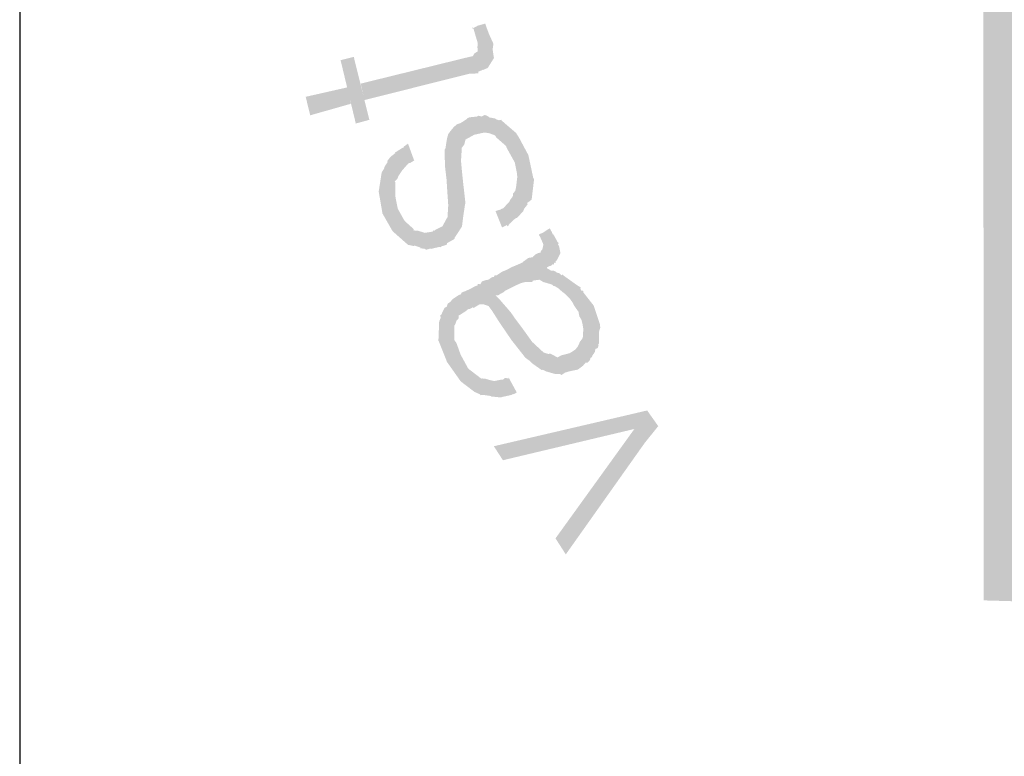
# Model space of a CAD drawing. Header units: metres. Extents: x 150884 to 151010, y 450410 to 450499.
# Tile 9 of 25: x 150965.4 to 150967.79, y 450416.92 to 450418.72. Entities that reach past the tile are written whole.
import ezdxf

# ---------------------------------------------------------------- set-up
doc = ezdxf.new("R2010")
doc.units = ezdxf.units.M
doc.header["$MEASUREMENT"] = 0
doc.layers.add('STEMPEL', color=7, linetype='Continuous', lineweight=0)

# ---------------------------------------------------------------- blocks, each defined once
blk = doc.blocks.new('241')
at = {"layer": 'STEMPEL', "linetype": 'Continuous', "lineweight": 13}
for color, points in [(3, [(-25.936, 2.9693), (-25.9853, 2.9707), (-25.986, 4.4147), (-26.1733, 4.416), (-26.5753, 5.0947), (-25.7807, 5.0947), (-25.686, 4.9327), (-25.048, 5.302), (-25.14, 5.464), (-24.7453, 6.1507), (-24.3513, 5.4707), (-24.448, 5.302), (-23.808, 4.9327), (-23.716, 5.0947), (-22.922, 5.096), (-23.322, 4.4147), (-23.51, 4.4147), (-23.51, 4.172), (-21.222, 4.172), (-21.2233, 4.122), (-23.5593, 4.122), (-23.5587, 4.464), (-23.3513, 4.464), (-23.01, 5.0453), (-23.688, 5.0453), (-23.792, 4.8647), (-24.5173, 5.2833), (-24.408, 5.4727), (-24.744, 6.0533), (-25.0833, 5.464), (-24.9793, 5.284), (-25.704, 4.8647), (-25.81, 5.0447), (-26.486, 5.0447), (-26.144, 4.464), (-25.9353, 4.4633)]), (7, [(-26.99, 3.782), (-26.996, 3.8087), (-26.8253, 3.8507), (-26.814, 3.8533), (-26.812, 3.8573), (-26.806, 3.8613), (-26.8067, 3.868), (-26.806, 3.874), (-26.8133, 3.8987), (-26.806, 3.9027), (-26.794, 3.906), (-26.7927, 3.902), (-26.788, 3.8893), (-26.7807, 3.8733), (-26.782, 3.864), (-26.78, 3.8507), (-26.78, 3.85), (-26.79, 3.834), (-26.7953, 3.832), (-26.796, 3.8307), (-26.7973, 3.8313), (-26.8053, 3.828), (-26.8053, 3.8253), (-26.82, 3.8247)]), (7, [(-26.99, 3.782), (-26.996, 3.8087), (-26.8253, 3.8507), (-26.814, 3.8533), (-26.812, 3.8573), (-26.806, 3.8613), (-26.8067, 3.868), (-26.806, 3.874), (-26.8133, 3.8987), (-26.806, 3.9027), (-26.794, 3.906), (-26.7927, 3.902), (-26.788, 3.8893), (-26.7807, 3.8733), (-26.782, 3.864), (-26.78, 3.8507), (-26.78, 3.85), (-26.79, 3.834), (-26.7953, 3.832), (-26.796, 3.8307), (-26.7973, 3.8313), (-26.8053, 3.828), (-26.8053, 3.8253), (-26.82, 3.8247)]), (7, [(-26.99, 3.782), (-26.996, 3.8087), (-26.8253, 3.8507), (-26.814, 3.8533), (-26.812, 3.8573), (-26.806, 3.8613), (-26.8067, 3.868), (-26.806, 3.874), (-26.8133, 3.8987), (-26.806, 3.9027), (-26.794, 3.906), (-26.7927, 3.902), (-26.788, 3.8893), (-26.7807, 3.8733), (-26.782, 3.864), (-26.78, 3.8507), (-26.78, 3.85), (-26.79, 3.834), (-26.7953, 3.832), (-26.796, 3.8307), (-26.7973, 3.8313), (-26.8053, 3.828), (-26.8053, 3.8253), (-26.82, 3.8247)]), (7, [(-26.806, 3.874), (-26.8124, 3.8954), (-26.8133, 3.898), (-26.816, 3.8987), (-26.8153, 3.8987), (-26.814, 3.9), (-26.8133, 3.8987), (-26.8124, 3.8954), (-26.8093, 3.8873)]), (7, [(-26.806, 3.874), (-26.8124, 3.8954), (-26.8133, 3.898), (-26.816, 3.8987), (-26.8153, 3.8987), (-26.814, 3.9), (-26.8133, 3.8987), (-26.8124, 3.8954), (-26.8093, 3.8873)]), (7, [(-26.806, 3.874), (-26.8124, 3.8954), (-26.8133, 3.898), (-26.816, 3.8987), (-26.8153, 3.8987), (-26.814, 3.9), (-26.8133, 3.8987), (-26.8124, 3.8954), (-26.8093, 3.8873)]), (7, [(-26.89, 3.5393), (-26.892, 3.5407), (-26.9, 3.542), (-26.8987, 3.5427), (-26.9087, 3.546), (-26.91, 3.5453), (-26.9133, 3.546), (-26.9193, 3.5473), (-26.9413, 3.5667), (-26.9447, 3.57), (-26.9607, 3.598), (-26.9667, 3.6327), (-26.9667, 3.6347), (-26.962, 3.6647), (-26.9587, 3.67), (-26.936, 3.606), (-26.926, 3.588), (-26.924, 3.5853), (-26.91, 3.5727), (-26.9107, 3.5707), (-26.9027, 3.57), (-26.892, 3.5667), (-26.8793, 3.5687), (-26.8773, 3.5713), (-26.876, 3.57), (-26.8753, 3.5713), (-26.8673, 3.5753), (-26.8633, 3.5773), (-26.8567, 3.59), (-26.8553, 3.5913), (-26.854, 3.6113), (-26.856, 3.6407), (-26.8567, 3.6527), (-26.8593, 3.6747), (-26.86, 3.702), (-26.8587, 3.7027), (-26.856, 3.72), (-26.854, 3.7267), (-26.8513, 3.7307), (-26.8453, 3.738), (-26.84, 3.7427), (-26.834, 3.7447), (-26.8227, 3.752), (-26.8233, 3.7527), (-26.822, 3.7527), (-26.82, 3.754), (-26.8073, 3.7553), (-26.8047, 3.7567), (-26.8, 3.7553), (-26.7947, 3.758), (-26.7887, 3.7553), (-26.788, 3.754), (-26.7773, 3.752), (-26.776, 3.7507), (-26.7604, 3.7077), (-26.76, 3.7073), (-26.7593, 3.7047), (-26.7604, 3.7077), (-26.776, 3.7213), (-26.778, 3.7247), (-26.7833, 3.7267), (-26.7867, 3.728), (-26.794, 3.7293), (-26.796, 3.7293), (-26.8107, 3.726), (-26.812, 3.726), (-26.8127, 3.7253), (-26.826, 3.718), (-26.828, 3.71), (-26.832, 3.7047), (-26.8333, 3.6833), (-26.832, 3.6687), (-26.83, 3.6493), (-26.826, 3.614), (-26.8267, 3.6133), (-26.83, 3.5913), (-26.8313, 3.58), (-26.832, 3.5767), (-26.8367, 3.5693), (-26.8433, 3.5593), (-26.844, 3.5567), (-26.856, 3.55), (-26.8567, 3.5473), (-26.8653, 3.5447), (-26.866, 3.544), (-26.8667, 3.5433), (-26.868, 3.544), (-26.882, 3.5407), (-26.8827, 3.5413)]), (7, [(-26.89, 3.5393), (-26.892, 3.5407), (-26.9, 3.542), (-26.8987, 3.5427), (-26.9087, 3.546), (-26.91, 3.5453), (-26.9133, 3.546), (-26.9193, 3.5473), (-26.9413, 3.5667), (-26.9447, 3.57), (-26.9607, 3.598), (-26.9667, 3.6327), (-26.9667, 3.6347), (-26.962, 3.6647), (-26.9587, 3.67), (-26.936, 3.606), (-26.926, 3.588), (-26.924, 3.5853), (-26.91, 3.5727), (-26.9107, 3.5707), (-26.9027, 3.57), (-26.892, 3.5667), (-26.8793, 3.5687), (-26.8773, 3.5713), (-26.876, 3.57), (-26.8753, 3.5713), (-26.8673, 3.5753), (-26.8633, 3.5773), (-26.8567, 3.59), (-26.8553, 3.5913), (-26.854, 3.6113), (-26.856, 3.6407), (-26.8567, 3.6527), (-26.8593, 3.6747), (-26.86, 3.702), (-26.8587, 3.7027), (-26.856, 3.72), (-26.854, 3.7267), (-26.8513, 3.7307), (-26.8453, 3.738), (-26.84, 3.7427), (-26.834, 3.7447), (-26.8227, 3.752), (-26.8233, 3.7527), (-26.822, 3.7527), (-26.82, 3.754), (-26.8073, 3.7553), (-26.8047, 3.7567), (-26.8, 3.7553), (-26.7947, 3.758), (-26.7887, 3.7553), (-26.788, 3.754), (-26.7773, 3.752), (-26.776, 3.7507), (-26.7604, 3.7077), (-26.76, 3.7073), (-26.7593, 3.7047), (-26.7604, 3.7077), (-26.776, 3.7213), (-26.778, 3.7247), (-26.7833, 3.7267), (-26.7867, 3.728), (-26.794, 3.7293), (-26.796, 3.7293), (-26.8107, 3.726), (-26.812, 3.726), (-26.8127, 3.7253), (-26.826, 3.718), (-26.828, 3.71), (-26.832, 3.7047), (-26.8333, 3.6833), (-26.832, 3.6687), (-26.83, 3.6493), (-26.826, 3.614), (-26.8267, 3.6133), (-26.83, 3.5913), (-26.8313, 3.58), (-26.832, 3.5767), (-26.8367, 3.5693), (-26.8433, 3.5593), (-26.844, 3.5567), (-26.856, 3.55), (-26.8567, 3.5473), (-26.8653, 3.5447), (-26.866, 3.544), (-26.8667, 3.5433), (-26.868, 3.544), (-26.882, 3.5407), (-26.8827, 3.5413)]), (7, [(-26.89, 3.5393), (-26.892, 3.5407), (-26.9, 3.542), (-26.8987, 3.5427), (-26.9087, 3.546), (-26.91, 3.5453), (-26.9133, 3.546), (-26.9193, 3.5473), (-26.9413, 3.5667), (-26.9447, 3.57), (-26.9607, 3.598), (-26.9667, 3.6327), (-26.9667, 3.6347), (-26.962, 3.6647), (-26.9587, 3.67), (-26.936, 3.606), (-26.926, 3.588), (-26.924, 3.5853), (-26.91, 3.5727), (-26.9107, 3.5707), (-26.9027, 3.57), (-26.892, 3.5667), (-26.8793, 3.5687), (-26.8773, 3.5713), (-26.876, 3.57), (-26.8753, 3.5713), (-26.8673, 3.5753), (-26.8633, 3.5773), (-26.8567, 3.59), (-26.8553, 3.5913), (-26.854, 3.6113), (-26.856, 3.6407), (-26.8567, 3.6527), (-26.8593, 3.6747), (-26.86, 3.702), (-26.8587, 3.7027), (-26.856, 3.72), (-26.854, 3.7267), (-26.8513, 3.7307), (-26.8453, 3.738), (-26.84, 3.7427), (-26.834, 3.7447), (-26.8227, 3.752), (-26.8233, 3.7527), (-26.822, 3.7527), (-26.82, 3.754), (-26.8073, 3.7553), (-26.8047, 3.7567), (-26.8, 3.7553), (-26.7947, 3.758), (-26.7887, 3.7553), (-26.788, 3.754), (-26.7773, 3.752), (-26.776, 3.7507), (-26.7604, 3.7077), (-26.76, 3.7073), (-26.7593, 3.7047), (-26.7604, 3.7077), (-26.776, 3.7213), (-26.778, 3.7247), (-26.7833, 3.7267), (-26.7867, 3.728), (-26.794, 3.7293), (-26.796, 3.7293), (-26.8107, 3.726), (-26.812, 3.726), (-26.8127, 3.7253), (-26.826, 3.718), (-26.828, 3.71), (-26.832, 3.7047), (-26.8333, 3.6833), (-26.832, 3.6687), (-26.83, 3.6493), (-26.826, 3.614), (-26.8267, 3.6133), (-26.83, 3.5913), (-26.8313, 3.58), (-26.832, 3.5767), (-26.8367, 3.5693), (-26.8433, 3.5593), (-26.844, 3.5567), (-26.856, 3.55), (-26.8567, 3.5473), (-26.8653, 3.5447), (-26.866, 3.544), (-26.8667, 3.5433), (-26.868, 3.544), (-26.882, 3.5407), (-26.8827, 3.5413)]), (7, [(-26.7667, 3.5753), (-26.7773, 3.602), (-26.7687, 3.6047), (-26.768, 3.6053), (-26.7647, 3.6067), (-26.7553, 3.6167), (-26.7533, 3.6207), (-26.75, 3.6247), (-26.7493, 3.626), (-26.7487, 3.6307), (-26.7453, 3.6347), (-26.744, 3.6407), (-26.742, 3.6573), (-26.7427, 3.664), (-26.746, 3.6807), (-26.772, 3.7493), (-26.768, 3.75), (-26.7673, 3.7487), (-26.744, 3.7287), (-26.7393, 3.7213), (-26.724, 3.6927), (-26.716, 3.6553), (-26.7147, 3.654), (-26.7187, 3.6207), (-26.722, 3.618), (-26.726, 3.6153), (-26.7253, 3.6127), (-26.7307, 3.606), (-26.7327, 3.6013), (-26.736, 3.598), (-26.7387, 3.5947), (-26.742, 3.5913), (-26.7453, 3.59), (-26.7547, 3.5813), (-26.7573, 3.5773), (-26.7593, 3.5793)]), (7, [(-26.7667, 3.5753), (-26.7773, 3.602), (-26.7687, 3.6047), (-26.768, 3.6053), (-26.7647, 3.6067), (-26.7553, 3.6167), (-26.7533, 3.6207), (-26.75, 3.6247), (-26.7493, 3.626), (-26.7487, 3.6307), (-26.7453, 3.6347), (-26.744, 3.6407), (-26.742, 3.6573), (-26.7427, 3.664), (-26.746, 3.6807), (-26.772, 3.7493), (-26.768, 3.75), (-26.7673, 3.7487), (-26.744, 3.7287), (-26.7393, 3.7213), (-26.724, 3.6927), (-26.716, 3.6553), (-26.7147, 3.654), (-26.7187, 3.6207), (-26.722, 3.618), (-26.726, 3.6153), (-26.7253, 3.6127), (-26.7307, 3.606), (-26.7327, 3.6013), (-26.736, 3.598), (-26.7387, 3.5947), (-26.742, 3.5913), (-26.7453, 3.59), (-26.7547, 3.5813), (-26.7573, 3.5773), (-26.7593, 3.5793)]), (7, [(-26.7667, 3.5753), (-26.7773, 3.602), (-26.7687, 3.6047), (-26.768, 3.6053), (-26.7647, 3.6067), (-26.7553, 3.6167), (-26.7533, 3.6207), (-26.75, 3.6247), (-26.7493, 3.626), (-26.7487, 3.6307), (-26.7453, 3.6347), (-26.744, 3.6407), (-26.742, 3.6573), (-26.7427, 3.664), (-26.746, 3.6807), (-26.772, 3.7493), (-26.768, 3.75), (-26.7673, 3.7487), (-26.744, 3.7287), (-26.7393, 3.7213), (-26.724, 3.6927), (-26.716, 3.6553), (-26.7147, 3.654), (-26.7187, 3.6207), (-26.722, 3.618), (-26.726, 3.6153), (-26.7253, 3.6127), (-26.7307, 3.606), (-26.7327, 3.6013), (-26.736, 3.598), (-26.7387, 3.5947), (-26.742, 3.5913), (-26.7453, 3.59), (-26.7547, 3.5813), (-26.7573, 3.5773), (-26.7593, 3.5793)]), (7, [(-26.94, 3.6267), (-26.958, 3.6713), (-26.9573, 3.674), (-26.952, 3.682), (-26.9533, 3.6827), (-26.9487, 3.6887), (-26.9467, 3.6907), (-26.94, 3.696), (-26.9407, 3.6967), (-26.928, 3.7047), (-26.9267, 3.7047), (-26.926, 3.7067), (-26.9193, 3.7113), (-26.9093, 3.684), (-26.916, 3.68), (-26.918, 3.68), (-26.9193, 3.678), (-26.92, 3.678), (-26.9293, 3.6673), (-26.9353, 3.658), (-26.936, 3.6553), (-26.9407, 3.65), (-26.94, 3.6487), (-26.94, 3.63)]), (7, [(-26.94, 3.6267), (-26.958, 3.6713), (-26.9573, 3.674), (-26.952, 3.682), (-26.9533, 3.6827), (-26.9487, 3.6887), (-26.9467, 3.6907), (-26.94, 3.696), (-26.9407, 3.6967), (-26.928, 3.7047), (-26.9267, 3.7047), (-26.926, 3.7067), (-26.9193, 3.7113), (-26.9093, 3.684), (-26.916, 3.68), (-26.918, 3.68), (-26.9193, 3.678), (-26.92, 3.678), (-26.9293, 3.6673), (-26.9353, 3.658), (-26.936, 3.6553), (-26.9407, 3.65), (-26.94, 3.6487), (-26.94, 3.63)]), (7, [(-26.94, 3.6267), (-26.958, 3.6713), (-26.9573, 3.674), (-26.952, 3.682), (-26.9533, 3.6827), (-26.9487, 3.6887), (-26.9467, 3.6907), (-26.94, 3.696), (-26.9407, 3.6967), (-26.928, 3.7047), (-26.9267, 3.7047), (-26.926, 3.7067), (-26.9193, 3.7113), (-26.9093, 3.684), (-26.916, 3.68), (-26.918, 3.68), (-26.9193, 3.678), (-26.92, 3.678), (-26.9293, 3.6673), (-26.9353, 3.658), (-26.936, 3.6553), (-26.9407, 3.65), (-26.94, 3.6487), (-26.94, 3.63)]), (7, [(-26.694, 3.5093), (-26.708, 3.534), (-26.704, 3.5347), (-26.704, 3.5367), (-26.7013, 3.54), (-26.7, 3.546), (-26.7, 3.5487), (-26.704, 3.558), (-26.7067, 3.5633), (-26.706, 3.5647), (-26.7027, 3.566), (-26.7007, 3.5667), (-26.6927, 3.572), (-26.6893, 3.574), (-26.686, 3.568), (-26.6847, 3.5647), (-26.6833, 3.564), (-26.676, 3.5507), (-26.6747, 3.5507), (-26.676, 3.548), (-26.6753, 3.5473), (-26.674, 3.544), (-26.672, 3.534), (-26.678, 3.522), (-26.68, 3.5207), (-26.6793, 3.5187), (-26.682, 3.518), (-26.6827, 3.518), (-26.6827, 3.5153), (-26.6847, 3.516), (-26.6873, 3.5133), (-26.69, 3.5127), (-26.694, 3.5107)]), (7, [(-26.694, 3.5093), (-26.708, 3.534), (-26.704, 3.5347), (-26.704, 3.5367), (-26.7013, 3.54), (-26.7, 3.546), (-26.7, 3.5487), (-26.704, 3.558), (-26.7067, 3.5633), (-26.706, 3.5647), (-26.7027, 3.566), (-26.7007, 3.5667), (-26.6927, 3.572), (-26.6893, 3.574), (-26.686, 3.568), (-26.6847, 3.5647), (-26.6833, 3.564), (-26.676, 3.5507), (-26.6747, 3.5507), (-26.676, 3.548), (-26.6753, 3.5473), (-26.674, 3.544), (-26.672, 3.534), (-26.678, 3.522), (-26.68, 3.5207), (-26.6793, 3.5187), (-26.682, 3.518), (-26.6827, 3.518), (-26.6827, 3.5153), (-26.6847, 3.516), (-26.6873, 3.5133), (-26.69, 3.5127), (-26.694, 3.5107)]), (7, [(-26.694, 3.5093), (-26.708, 3.534), (-26.704, 3.5347), (-26.704, 3.5367), (-26.7013, 3.54), (-26.7, 3.546), (-26.7, 3.5487), (-26.704, 3.558), (-26.7067, 3.5633), (-26.706, 3.5647), (-26.7027, 3.566), (-26.7007, 3.5667), (-26.6927, 3.572), (-26.6893, 3.574), (-26.686, 3.568), (-26.6847, 3.5647), (-26.6833, 3.564), (-26.676, 3.5507), (-26.6747, 3.5507), (-26.676, 3.548), (-26.6753, 3.5473), (-26.674, 3.544), (-26.672, 3.534), (-26.678, 3.522), (-26.68, 3.5207), (-26.6793, 3.5187), (-26.682, 3.518), (-26.6827, 3.518), (-26.6827, 3.5153), (-26.6847, 3.516), (-26.6873, 3.5133), (-26.69, 3.5127), (-26.694, 3.5107)]), (7, [(-26.6427, 3.4387), (-26.6493, 3.448), (-26.652, 3.4533), (-26.6573, 3.4607), (-26.6633, 3.4667), (-26.67, 3.472), (-26.6753, 3.4767), (-26.682, 3.4807), (-26.6833, 3.4807), (-26.6853, 3.4827), (-26.696, 3.486), (-26.6993, 3.4867), (-26.706, 3.4907), (-26.7167, 3.4893), (-26.7173, 3.4873), (-26.7307, 3.4867), (-26.7373, 3.4847), (-26.746, 3.4807), (-26.7513, 3.478), (-26.762, 3.4727), (-26.764, 3.4707), (-26.7673, 3.4687), (-26.768, 3.4687), (-26.7733, 3.4653), (-26.7773, 3.4653), (-26.7887, 3.4907), (-26.786, 3.4927), (-26.7833, 3.4947), (-26.78, 3.4953), (-26.7787, 3.498), (-26.7753, 3.498), (-26.766, 3.504), (-26.7593, 3.5067), (-26.758, 3.5073), (-26.7507, 3.5113), (-26.744, 3.514), (-26.7333, 3.5187), (-26.7333, 3.5193), (-26.724, 3.526), (-26.7167, 3.5273), (-26.7167, 3.528), (-26.712, 3.532), (-26.708, 3.534), (-26.694, 3.5093), (-26.69, 3.5073), (-26.6873, 3.5053), (-26.6827, 3.5053), (-26.678, 3.5027), (-26.678, 3.502), (-26.6773, 3.502), (-26.674, 3.5013)]), (7, [(-26.6427, 3.4387), (-26.6493, 3.448), (-26.652, 3.4533), (-26.6573, 3.4607), (-26.6633, 3.4667), (-26.67, 3.472), (-26.6753, 3.4767), (-26.682, 3.4807), (-26.6833, 3.4807), (-26.6853, 3.4827), (-26.696, 3.486), (-26.6993, 3.4867), (-26.706, 3.4907), (-26.7167, 3.4893), (-26.7173, 3.4873), (-26.7307, 3.4867), (-26.7373, 3.4847), (-26.746, 3.4807), (-26.7513, 3.478), (-26.762, 3.4727), (-26.764, 3.4707), (-26.7673, 3.4687), (-26.768, 3.4687), (-26.7733, 3.4653), (-26.7773, 3.4653), (-26.7887, 3.4907), (-26.786, 3.4927), (-26.7833, 3.4947), (-26.78, 3.4953), (-26.7787, 3.498), (-26.7753, 3.498), (-26.766, 3.504), (-26.7593, 3.5067), (-26.758, 3.5073), (-26.7507, 3.5113), (-26.744, 3.514), (-26.7333, 3.5187), (-26.7333, 3.5193), (-26.724, 3.526), (-26.7167, 3.5273), (-26.7167, 3.528), (-26.712, 3.532), (-26.708, 3.534), (-26.694, 3.5093), (-26.69, 3.5073), (-26.6873, 3.5053), (-26.6827, 3.5053), (-26.678, 3.5027), (-26.678, 3.502), (-26.6773, 3.502), (-26.674, 3.5013)]), (7, [(-26.6427, 3.4387), (-26.6493, 3.448), (-26.652, 3.4533), (-26.6573, 3.4607), (-26.6633, 3.4667), (-26.67, 3.472), (-26.6753, 3.4767), (-26.682, 3.4807), (-26.6833, 3.4807), (-26.6853, 3.4827), (-26.696, 3.486), (-26.6993, 3.4867), (-26.706, 3.4907), (-26.7167, 3.4893), (-26.7173, 3.4873), (-26.7307, 3.4867), (-26.7373, 3.4847), (-26.746, 3.4807), (-26.7513, 3.478), (-26.762, 3.4727), (-26.764, 3.4707), (-26.7673, 3.4687), (-26.768, 3.4687), (-26.7733, 3.4653), (-26.7773, 3.4653), (-26.7887, 3.4907), (-26.786, 3.4927), (-26.7833, 3.4947), (-26.78, 3.4953), (-26.7787, 3.498), (-26.7753, 3.498), (-26.766, 3.504), (-26.7593, 3.5067), (-26.758, 3.5073), (-26.7507, 3.5113), (-26.744, 3.514), (-26.7333, 3.5187), (-26.7333, 3.5193), (-26.724, 3.526), (-26.7167, 3.5273), (-26.7167, 3.528), (-26.712, 3.532), (-26.708, 3.534), (-26.694, 3.5093), (-26.69, 3.5073), (-26.6873, 3.5053), (-26.6827, 3.5053), (-26.678, 3.5027), (-26.678, 3.502), (-26.6773, 3.502), (-26.674, 3.5013)]), (7, [(-26.624, 3.3607), (-26.64, 3.3907), (-26.6367, 3.3947), (-26.6353, 3.3987), (-26.6353, 3.4047), (-26.6347, 3.41), (-26.636, 3.418), (-26.638, 3.426), (-26.6413, 3.4313), (-26.6427, 3.4387), (-26.674, 3.5013), (-26.6693, 3.4973), (-26.6693, 3.4993), (-26.664, 3.4953), (-26.6453, 3.482), (-26.6387, 3.478), (-26.64, 3.4773), (-26.638, 3.4727), (-26.6353, 3.4733), (-26.6347, 3.47), (-26.618, 3.4487), (-26.6087, 3.4207), (-26.608, 3.4187), (-26.608, 3.4167), (-26.6073, 3.4133), (-26.6093, 3.4067), (-26.6093, 3.3873), (-26.6113, 3.3847), (-26.61, 3.384), (-26.6113, 3.3807), (-26.6133, 3.3787), (-26.614, 3.3793), (-26.6153, 3.378), (-26.616, 3.374), (-26.618, 3.3707), (-26.62, 3.368), (-26.6213, 3.3647), (-26.6233, 3.364)]), (7, [(-26.624, 3.3607), (-26.64, 3.3907), (-26.6367, 3.3947), (-26.6353, 3.3987), (-26.6353, 3.4047), (-26.6347, 3.41), (-26.636, 3.418), (-26.638, 3.426), (-26.6413, 3.4313), (-26.6427, 3.4387), (-26.674, 3.5013), (-26.6693, 3.4973), (-26.6693, 3.4993), (-26.664, 3.4953), (-26.6453, 3.482), (-26.6387, 3.478), (-26.64, 3.4773), (-26.638, 3.4727), (-26.6353, 3.4733), (-26.6347, 3.47), (-26.618, 3.4487), (-26.6087, 3.4207), (-26.608, 3.4187), (-26.608, 3.4167), (-26.6073, 3.4133), (-26.6093, 3.4067), (-26.6093, 3.3873), (-26.6113, 3.3847), (-26.61, 3.384), (-26.6113, 3.3807), (-26.6133, 3.3787), (-26.614, 3.3793), (-26.6153, 3.378), (-26.616, 3.374), (-26.618, 3.3707), (-26.62, 3.368), (-26.6213, 3.3647), (-26.6233, 3.364)]), (7, [(-26.624, 3.3607), (-26.64, 3.3907), (-26.6367, 3.3947), (-26.6353, 3.3987), (-26.6353, 3.4047), (-26.6347, 3.41), (-26.636, 3.418), (-26.638, 3.426), (-26.6413, 3.4313), (-26.6427, 3.4387), (-26.674, 3.5013), (-26.6693, 3.4973), (-26.6693, 3.4993), (-26.664, 3.4953), (-26.6453, 3.482), (-26.6387, 3.478), (-26.64, 3.4773), (-26.638, 3.4727), (-26.6353, 3.4733), (-26.6347, 3.47), (-26.618, 3.4487), (-26.6087, 3.4207), (-26.608, 3.4187), (-26.608, 3.4167), (-26.6073, 3.4133), (-26.6093, 3.4067), (-26.6093, 3.3873), (-26.6113, 3.3847), (-26.61, 3.384), (-26.6113, 3.3807), (-26.6133, 3.3787), (-26.614, 3.3793), (-26.6153, 3.378), (-26.616, 3.374), (-26.618, 3.3707), (-26.62, 3.368), (-26.6213, 3.3647), (-26.6233, 3.364)]), (7, [(-26.834, 3.3693), (-26.8673, 3.432), (-26.8653, 3.434), (-26.86, 3.4453), (-26.8567, 3.4467), (-26.8547, 3.452), (-26.8507, 3.4547), (-26.848, 3.458), (-26.8467, 3.4593), (-26.8367, 3.466), (-26.834, 3.4667), (-26.832, 3.47), (-26.8287, 3.4713), (-26.8267, 3.472), (-26.818, 3.476), (-26.8107, 3.48), (-26.8067, 3.4813), (-26.806, 3.484), (-26.7827, 3.44), (-26.7887, 3.448), (-26.7967, 3.4507), (-26.8033, 3.4507), (-26.8133, 3.4447), (-26.814, 3.446), (-26.8193, 3.4433), (-26.8233, 3.4427), (-26.822, 3.4427), (-26.8253, 3.44), (-26.8333, 3.4347), (-26.8373, 3.4327), (-26.8373, 3.428), (-26.8407, 3.424), (-26.8433, 3.4167), (-26.844, 3.4173), (-26.844, 3.3927), (-26.8407, 3.388)]), (7, [(-26.834, 3.3693), (-26.8673, 3.432), (-26.8653, 3.434), (-26.86, 3.4453), (-26.8567, 3.4467), (-26.8547, 3.452), (-26.8507, 3.4547), (-26.848, 3.458), (-26.8467, 3.4593), (-26.8367, 3.466), (-26.834, 3.4667), (-26.832, 3.47), (-26.8287, 3.4713), (-26.8267, 3.472), (-26.818, 3.476), (-26.8107, 3.48), (-26.8067, 3.4813), (-26.806, 3.484), (-26.7827, 3.44), (-26.7887, 3.448), (-26.7967, 3.4507), (-26.8033, 3.4507), (-26.8133, 3.4447), (-26.814, 3.446), (-26.8193, 3.4433), (-26.8233, 3.4427), (-26.822, 3.4427), (-26.8253, 3.44), (-26.8333, 3.4347), (-26.8373, 3.4327), (-26.8373, 3.428), (-26.8407, 3.424), (-26.8433, 3.4167), (-26.844, 3.4173), (-26.844, 3.3927), (-26.8407, 3.388)]), (7, [(-26.834, 3.3693), (-26.8673, 3.432), (-26.8653, 3.434), (-26.86, 3.4453), (-26.8567, 3.4467), (-26.8547, 3.452), (-26.8507, 3.4547), (-26.848, 3.458), (-26.8467, 3.4593), (-26.8367, 3.466), (-26.834, 3.4667), (-26.832, 3.47), (-26.8287, 3.4713), (-26.8267, 3.472), (-26.818, 3.476), (-26.8107, 3.48), (-26.8067, 3.4813), (-26.806, 3.484), (-26.7827, 3.44), (-26.7887, 3.448), (-26.7967, 3.4507), (-26.8033, 3.4507), (-26.8133, 3.4447), (-26.814, 3.446), (-26.8193, 3.4433), (-26.8233, 3.4427), (-26.822, 3.4427), (-26.8253, 3.44), (-26.8333, 3.4347), (-26.8373, 3.4327), (-26.8373, 3.428), (-26.8407, 3.424), (-26.8433, 3.4167), (-26.844, 3.4173), (-26.844, 3.3927), (-26.8407, 3.388)]), (7, [(-26.6707, 3.336), (-26.6727, 3.338), (-26.6813, 3.338), (-26.6953, 3.342), (-26.7007, 3.3447), (-26.702, 3.344), (-26.706, 3.3467), (-26.7173, 3.3547), (-26.7213, 3.3587), (-26.7287, 3.364), (-26.7933, 3.49), (-26.7887, 3.4907), (-26.7773, 3.4653), (-26.7707, 3.4587), (-26.7527, 3.438), (-26.7453, 3.4273), (-26.7347, 3.4133), (-26.718, 3.39), (-26.6993, 3.3727), (-26.6907, 3.37), (-26.6893, 3.3713), (-26.6767, 3.3647), (-26.6707, 3.368), (-26.658, 3.3713), (-26.6573, 3.3713), (-26.648, 3.3773), (-26.644, 3.382), (-26.64, 3.3907), (-26.624, 3.3607), (-26.628, 3.356), (-26.6313, 3.356), (-26.6353, 3.3513), (-26.644, 3.3447), (-26.6453, 3.3447), (-26.658, 3.342), (-26.6647, 3.34)]), (7, [(-26.6707, 3.336), (-26.6727, 3.338), (-26.6813, 3.338), (-26.6953, 3.342), (-26.7007, 3.3447), (-26.702, 3.344), (-26.706, 3.3467), (-26.7173, 3.3547), (-26.7213, 3.3587), (-26.7287, 3.364), (-26.7933, 3.49), (-26.7887, 3.4907), (-26.7773, 3.4653), (-26.7707, 3.4587), (-26.7527, 3.438), (-26.7453, 3.4273), (-26.7347, 3.4133), (-26.718, 3.39), (-26.6993, 3.3727), (-26.6907, 3.37), (-26.6893, 3.3713), (-26.6767, 3.3647), (-26.6707, 3.368), (-26.658, 3.3713), (-26.6573, 3.3713), (-26.648, 3.3773), (-26.644, 3.382), (-26.64, 3.3907), (-26.624, 3.3607), (-26.628, 3.356), (-26.6313, 3.356), (-26.6353, 3.3513), (-26.644, 3.3447), (-26.6453, 3.3447), (-26.658, 3.342), (-26.6647, 3.34)]), (7, [(-26.6707, 3.336), (-26.6727, 3.338), (-26.6813, 3.338), (-26.6953, 3.342), (-26.7007, 3.3447), (-26.702, 3.344), (-26.706, 3.3467), (-26.7173, 3.3547), (-26.7213, 3.3587), (-26.7287, 3.364), (-26.7933, 3.49), (-26.7887, 3.4907), (-26.7773, 3.4653), (-26.7707, 3.4587), (-26.7527, 3.438), (-26.7453, 3.4273), (-26.7347, 3.4133), (-26.718, 3.39), (-26.6993, 3.3727), (-26.6907, 3.37), (-26.6893, 3.3713), (-26.6767, 3.3647), (-26.6707, 3.368), (-26.658, 3.3713), (-26.6573, 3.3713), (-26.648, 3.3773), (-26.644, 3.382), (-26.64, 3.3907), (-26.624, 3.3607), (-26.628, 3.356), (-26.6313, 3.356), (-26.6353, 3.3513), (-26.644, 3.3447), (-26.6453, 3.3447), (-26.658, 3.342), (-26.6647, 3.34)]), (7, [(-26.802, 3.3047), (-26.8113, 3.3087), (-26.834, 3.326), (-26.8353, 3.328), (-26.856, 3.3573), (-26.8693, 3.3907), (-26.87, 3.3913), (-26.8687, 3.4233), (-26.866, 3.4293)]), (7, [(-26.802, 3.3047), (-26.8113, 3.3087), (-26.834, 3.326), (-26.8353, 3.328), (-26.856, 3.3573), (-26.8693, 3.3907), (-26.87, 3.3913), (-26.8687, 3.4233), (-26.866, 3.4293)]), (7, [(-26.802, 3.3047), (-26.8113, 3.3087), (-26.834, 3.326), (-26.8353, 3.328), (-26.856, 3.3573), (-26.8693, 3.3907), (-26.87, 3.3913), (-26.8687, 3.4233), (-26.866, 3.4293)]), (7, [(-26.7713, 3.3), (-26.7773, 3.3007), (-26.7847, 3.3013), (-26.784, 3.302), (-26.798, 3.304), (-26.8, 3.304), (-26.8027, 3.3033), (-26.802, 3.3047), (-26.866, 3.4293), (-26.8673, 3.432), (-26.834, 3.3693), (-26.822, 3.3473), (-26.82, 3.3453), (-26.8, 3.33), (-26.8, 3.3307), (-26.7933, 3.33), (-26.7867, 3.328), (-26.7807, 3.3267), (-26.778, 3.3267), (-26.768, 3.3287), (-26.7653, 3.3287), (-26.762, 3.3313), (-26.7553, 3.3307), (-26.756, 3.332), (-26.7547, 3.3307), (-26.7553, 3.3307), (-26.7433, 3.3087), (-26.7427, 3.308), (-26.7473, 3.3053), (-26.7513, 3.3047), (-26.7507, 3.304), (-26.754, 3.3033), (-26.766, 3.3007), (-26.768, 3.3)]), (7, [(-26.7713, 3.3), (-26.7773, 3.3007), (-26.7847, 3.3013), (-26.784, 3.302), (-26.798, 3.304), (-26.8, 3.304), (-26.8027, 3.3033), (-26.802, 3.3047), (-26.866, 3.4293), (-26.8673, 3.432), (-26.834, 3.3693), (-26.822, 3.3473), (-26.82, 3.3453), (-26.8, 3.33), (-26.8, 3.3307), (-26.7933, 3.33), (-26.7867, 3.328), (-26.7807, 3.3267), (-26.778, 3.3267), (-26.768, 3.3287), (-26.7653, 3.3287), (-26.762, 3.3313), (-26.7553, 3.3307), (-26.756, 3.332), (-26.7547, 3.3307), (-26.7553, 3.3307), (-26.7433, 3.3087), (-26.7427, 3.308), (-26.7473, 3.3053), (-26.7513, 3.3047), (-26.7507, 3.304), (-26.754, 3.3033), (-26.766, 3.3007), (-26.768, 3.3)]), (7, [(-26.7713, 3.3), (-26.7773, 3.3007), (-26.7847, 3.3013), (-26.784, 3.302), (-26.798, 3.304), (-26.8, 3.304), (-26.8027, 3.3033), (-26.802, 3.3047), (-26.866, 3.4293), (-26.8673, 3.432), (-26.834, 3.3693), (-26.822, 3.3473), (-26.82, 3.3453), (-26.8, 3.33), (-26.8, 3.3307), (-26.7933, 3.33), (-26.7867, 3.328), (-26.7807, 3.3267), (-26.778, 3.3267), (-26.768, 3.3287), (-26.7653, 3.3287), (-26.762, 3.3313), (-26.7553, 3.3307), (-26.756, 3.332), (-26.7547, 3.3307), (-26.7553, 3.3307), (-26.7433, 3.3087), (-26.7427, 3.308), (-26.7473, 3.3053), (-26.7513, 3.3047), (-26.7507, 3.304), (-26.754, 3.3033), (-26.766, 3.3007), (-26.768, 3.3)]), (7, [(-26.6633, 3.0453), (-26.68, 3.0713), (-26.552, 3.2487), (-26.5653, 3.2707), (-26.5313, 3.2787), (-26.5133, 3.2533), (-26.5353, 3.226)]), (7, [(-26.6633, 3.0453), (-26.68, 3.0713), (-26.552, 3.2487), (-26.5653, 3.2707), (-26.5313, 3.2787), (-26.5133, 3.2533), (-26.5353, 3.226)]), (7, [(-26.6633, 3.0453), (-26.68, 3.0713), (-26.552, 3.2487), (-26.5653, 3.2707), (-26.5313, 3.2787), (-26.5133, 3.2533), (-26.5353, 3.226)])]:
    blk.add_hatch(color=color, dxfattribs=at).paths.add_polyline_path(points)
at = {"layer": 'STEMPEL', "color": 7, "linetype": 'Continuous', "lineweight": 13}
for p in [(-27.5493, 0), (-27.5487, 0.0313), (-27.5487, 0.0313)]:
    blk.add_line(p, (-27.5487, 7.5307), dxfattribs=at)
at = {"layer": 'STEMPEL', "color": 7, "linetype": 'Continuous', "lineweight": 13, "extrusion": (0, 0, -1)}
for points in [[(27.004, 3.744), (26.982, 3.75), (27.0287, 3.8467), (27.0073, 3.852)], [(27.004, 3.744), (26.982, 3.75), (27.0287, 3.8467), (27.0073, 3.852)], [(27.004, 3.744), (26.982, 3.75), (27.0287, 3.8467), (27.0073, 3.852)], [(27.078, 3.7573), (27.012, 3.776), (27.0853, 3.7873), (27.0173, 3.8027)], [(27.078, 3.7573), (27.012, 3.776), (27.0853, 3.7873), (27.0173, 3.8027)], [(27.078, 3.7573), (27.012, 3.776), (27.0853, 3.7873), (27.0173, 3.8027)], [(26.7593, 3.7047), (26.746, 3.6807), (26.776, 3.7507), (26.772, 3.7493)], [(26.7593, 3.7047), (26.746, 3.6807), (26.776, 3.7507), (26.772, 3.7493)], [(26.7593, 3.7047), (26.746, 3.6807), (26.776, 3.7507), (26.772, 3.7493)], [(26.936, 3.606), (26.94, 3.6267), (26.9587, 3.67), (26.958, 3.6713)], [(26.936, 3.606), (26.94, 3.6267), (26.9587, 3.67), (26.958, 3.6713)], [(26.936, 3.606), (26.94, 3.6267), (26.9587, 3.67), (26.958, 3.6713)], [(26.7827, 3.44), (26.7713, 3.422), (26.806, 3.484), (26.802, 3.4833)], [(26.7827, 3.44), (26.7713, 3.422), (26.806, 3.484), (26.802, 3.4833)], [(26.7827, 3.44), (26.7713, 3.422), (26.806, 3.484), (26.802, 3.4833)], [(26.7653, 3.198), (26.552, 3.2487), (26.78, 3.2207), (26.5653, 3.2707)], [(26.7653, 3.198), (26.552, 3.2487), (26.78, 3.2207), (26.5653, 3.2707)], [(26.7653, 3.198), (26.552, 3.2487), (26.78, 3.2207), (26.5653, 3.2707)]]:
    blk.add_solid(points, dxfattribs=at)
at = {"layer": 'STEMPEL', "color": 7, "linetype": 'Continuous', "lineweight": 13}
for points in [[(-26.7067, 3.5633), (-26.704, 3.558), (-26.7067, 3.5633)], [(-26.7067, 3.5633), (-26.704, 3.558), (-26.7067, 3.5633)], [(-26.7067, 3.5633), (-26.704, 3.558), (-26.7067, 3.5633)], [(-26.7713, 3.422), (-26.7513, 3.3927), (-26.802, 3.4833), (-26.7993, 3.488)], [(-26.7713, 3.422), (-26.7513, 3.3927), (-26.802, 3.4833), (-26.7993, 3.488)], [(-26.7713, 3.422), (-26.7513, 3.3927), (-26.802, 3.4833), (-26.7993, 3.488)], [(-26.7513, 3.3927), (-26.7287, 3.364), (-26.7993, 3.488), (-26.7933, 3.49)], [(-26.7513, 3.3927), (-26.7287, 3.364), (-26.7993, 3.488), (-26.7933, 3.49)], [(-26.7513, 3.3927), (-26.7287, 3.364), (-26.7993, 3.488), (-26.7933, 3.49)]]:
    blk.add_solid(points, dxfattribs=at)

msp = doc.modelspace()

# ---------------------------------------------------------------- block references
at = {"layer": 'STEMPEL', "color": 7, "linetype": 'Continuous', "lineweight": 0, "xscale": 1.5, "yscale": 1.5, "zscale": 1.5}
msp.add_blockref('241', (151006.721, 450412.847), dxfattribs=at)

doc.saveas('drawing.dxf')
